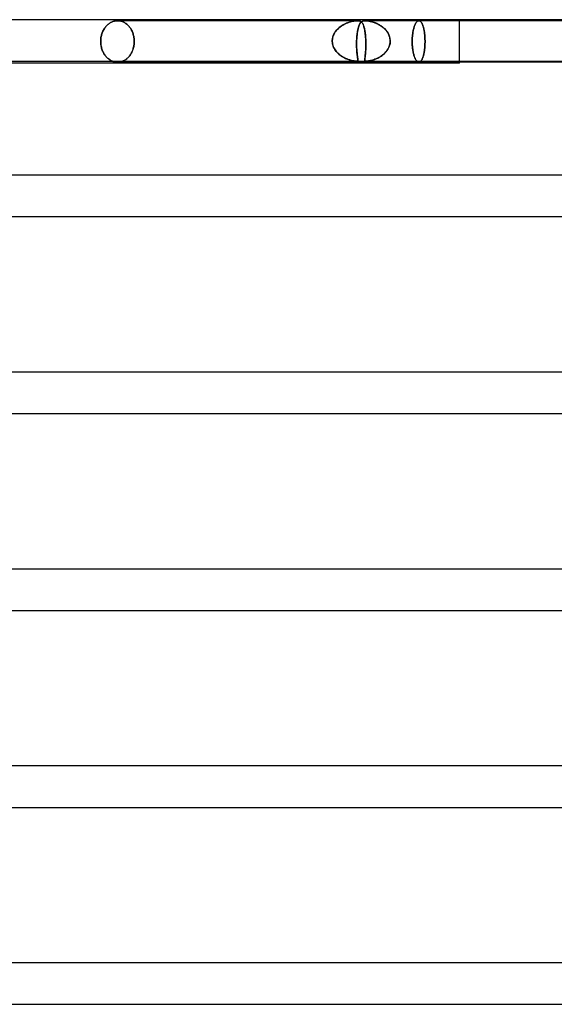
# Model space of a CAD drawing. Header units: millimetres. Extents: x -630 to 630, y -2 to 380.
# Tile 68 of 109: x 38 to 89, y 285 to 380. Entities that reach past the tile are written whole.
import ezdxf

# ---------------------------------------------------------------- set-up
doc = ezdxf.new("R2010")
doc.units = ezdxf.units.MM
doc.layers.add('HIDDEN', color=7, linetype='Continuous')
doc.layers.add('THICK', color=7, linetype='Continuous')

msp = doc.modelspace()

# ---------------------------------------------------------------- linework, layer by layer
at = {"layer": 'HIDDEN'}
for p, q in [((80, 375.9), (80, 380)), ((45.654, 378.986), (45.698, 379.065)), ((45.698, 379.065), (45.654, 378.986)), ((45.698, 379.065), (45.745, 379.141)), ((45.745, 379.141), (45.698, 379.065)), ((45.745, 379.141), (45.794, 379.213)), ((45.794, 379.213), (45.745, 379.141)), ((45.794, 379.213), (45.845, 379.281)), ((45.845, 379.281), (45.794, 379.213)), ((45.845, 379.281), (45.898, 379.346)), ((45.898, 379.346), (45.845, 379.281)), ((45.898, 379.346), (45.954, 379.409)), ((45.954, 379.409), (45.898, 379.346)), ((45.954, 379.409), (46.013, 379.469)), ((46.013, 379.469), (45.954, 379.409)), ((46.013, 379.469), (46.075, 379.526)), ((46.075, 379.526), (46.013, 379.469)), ((46.075, 379.526), (46.14, 379.58)), ((46.14, 379.58), (46.075, 379.526)), ((46.14, 379.58), (46.207, 379.63)), ((46.207, 379.63), (46.14, 379.58)), ((46.207, 379.63), (46.276, 379.676)), ((46.276, 379.676), (46.207, 379.63)), ((46.276, 379.676), (46.347, 379.719)), ((46.347, 379.719), (46.276, 379.676)), ((46.347, 379.719), (46.42, 379.757)), ((46.42, 379.757), (46.347, 379.719)), ((46.42, 379.757), (46.494, 379.791)), ((46.494, 379.791), (46.42, 379.757)), ((46.494, 379.791), (46.569, 379.82)), ((46.569, 379.82), (46.494, 379.791)), ((46.569, 379.82), (46.645, 379.845)), ((46.645, 379.845), (46.569, 379.82)), ((46.645, 379.845), (46.721, 379.865)), ((46.721, 379.865), (46.645, 379.845)), ((46.721, 379.865), (46.797, 379.88)), ((46.797, 379.88), (46.721, 379.865)), ((46.797, 379.88), (46.873, 379.891)), ((46.873, 379.891), (46.797, 379.88)), ((46.873, 379.891), (46.948, 379.898)), ((46.948, 379.898), (46.873, 379.891)), ((46.948, 379.898), (47.023, 379.9)), ((47.023, 379.9), (46.948, 379.898)), ((47.023, 379.9), (47.097, 379.898)), ((47.097, 379.898), (47.023, 379.9)), ((70.167, 379.9), (47.023, 379.9)), ((47.097, 379.898), (47.172, 379.891)), ((47.172, 379.891), (47.097, 379.898)), ((47.172, 379.891), (47.248, 379.88)), ((47.248, 379.88), (47.172, 379.891)), ((47.248, 379.88), (47.324, 379.865)), ((47.324, 379.865), (47.248, 379.88)), ((47.324, 379.865), (47.4, 379.845)), ((47.4, 379.845), (47.324, 379.865)), ((47.4, 379.845), (47.475, 379.82)), ((47.475, 379.82), (47.4, 379.845)), ((47.475, 379.82), (47.549, 379.791)), ((47.549, 379.791), (47.475, 379.82)), ((47.549, 379.791), (47.622, 379.757)), ((47.622, 379.757), (47.549, 379.791)), ((47.622, 379.757), (47.693, 379.719)), ((47.693, 379.719), (47.622, 379.757)), ((47.693, 379.719), (47.763, 379.676)), ((47.763, 379.676), (47.693, 379.719)), ((47.763, 379.676), (47.831, 379.63)), ((47.831, 379.63), (47.763, 379.676)), ((47.831, 379.63), (47.897, 379.58)), ((47.897, 379.58), (47.831, 379.63)), ((47.897, 379.58), (47.96, 379.526)), ((47.96, 379.526), (47.897, 379.58)), ((47.96, 379.526), (48.021, 379.469)), ((48.021, 379.469), (47.96, 379.526)), ((48.021, 379.469), (48.079, 379.409)), ((48.079, 379.409), (48.021, 379.469)), ((48.079, 379.409), (48.133, 379.346)), ((48.133, 379.346), (48.079, 379.409)), ((48.133, 379.346), (48.185, 379.281)), ((48.185, 379.281), (48.133, 379.346)), ((48.185, 379.281), (48.235, 379.213)), ((48.235, 379.213), (48.185, 379.281)), ((48.235, 379.213), (48.283, 379.141)), ((48.283, 379.141), (48.235, 379.213)), ((48.283, 379.141), (48.328, 379.065)), ((48.328, 379.065), (48.283, 379.141)), ((48.328, 379.065), (48.371, 378.986)), ((48.371, 378.986), (48.328, 379.065)), ((68.22, 379.068), (68.138, 378.977)), ((68.15, 378.991), (68.255, 379.104)), ((68.307, 379.153), (68.22, 379.068)), ((68.255, 379.104), (68.368, 379.209)), ((68.399, 379.235), (68.307, 379.153)), ((68.368, 379.209), (68.487, 379.305)), ((68.495, 379.311), (68.399, 379.235)), ((68.487, 379.305), (68.609, 379.393)), ((68.594, 379.382), (68.495, 379.311)), ((68.695, 379.448), (68.594, 379.382)), ((68.609, 379.393), (68.735, 379.472)), ((68.797, 379.508), (68.695, 379.448)), ((68.735, 379.472), (68.861, 379.543)), ((68.901, 379.564), (68.797, 379.508)), ((68.861, 379.543), (68.989, 379.607)), ((69.004, 379.614), (68.901, 379.564)), ((68.989, 379.607), (69.115, 379.663)), ((69.106, 379.659), (69.004, 379.614)), ((69.208, 379.7), (69.106, 379.659)), ((69.115, 379.663), (69.24, 379.712)), ((69.307, 379.736), (69.208, 379.7)), ((69.24, 379.712), (69.362, 379.754)), ((69.405, 379.768), (69.307, 379.736)), ((69.362, 379.754), (69.481, 379.79)), ((69.501, 379.796), (69.405, 379.768)), ((69.481, 379.79), (69.595, 379.82)), ((69.594, 379.82), (69.501, 379.796)), ((69.685, 379.841), (69.594, 379.82)), ((69.595, 379.82), (69.703, 379.845)), ((69.772, 379.858), (69.685, 379.841)), ((69.703, 379.845), (69.804, 379.864)), ((69.851, 379.872), (69.772, 379.858)), ((69.804, 379.864), (69.891, 379.878)), ((69.92, 379.882), (69.851, 379.872)), ((69.891, 379.878), (69.964, 379.888)), ((69.98, 379.889), (69.92, 379.882)), ((69.964, 379.888), (70.026, 379.894)), ((70.032, 379.894), (69.98, 379.889)), ((70.026, 379.894), (70.077, 379.897)), ((70.078, 379.897), (70.032, 379.894)), ((70.077, 379.897), (70.124, 379.899)), ((70.123, 379.899), (70.078, 379.897)), ((70.166, 379.9), (70.123, 379.899)), ((70.124, 379.899), (70.168, 379.9)), ((70.208, 379.899), (70.166, 379.9)), ((70.168, 379.9), (70.209, 379.899)), ((70.192, 378.99), (70.206, 379.057)), ((70.225, 379.14), (70.195, 379.003)), ((70.206, 379.057), (70.22, 379.121)), ((70.247, 379.897), (70.208, 379.899)), ((70.209, 379.899), (70.246, 379.897)), ((70.22, 379.121), (70.235, 379.183)), ((70.257, 379.265), (70.225, 379.14)), ((70.235, 379.183), (70.251, 379.242)), ((70.246, 379.897), (70.281, 379.894)), ((70.286, 379.894), (70.247, 379.897)), ((70.251, 379.242), (70.267, 379.299)), ((70.292, 379.38), (70.257, 379.265)), ((70.267, 379.299), (70.283, 379.352)), ((70.281, 379.894), (70.316, 379.889)), ((70.283, 379.352), (70.3, 379.404)), ((70.326, 379.888), (70.286, 379.894)), ((70.329, 379.481), (70.292, 379.38)), ((70.3, 379.404), (70.318, 379.452)), ((70.316, 379.889), (70.353, 379.882)), ((70.318, 379.452), (70.337, 379.498)), ((70.369, 379.878), (70.326, 379.888)), ((70.368, 379.568), (70.329, 379.481)), ((70.337, 379.498), (70.356, 379.541)), ((70.353, 379.882), (70.39, 379.872)), ((70.356, 379.541), (70.375, 379.582)), ((70.409, 379.644), (70.368, 379.568)), ((70.413, 379.864), (70.369, 379.878)), ((70.375, 379.582), (70.396, 379.62)), ((70.39, 379.872), (70.427, 379.858)), ((70.396, 379.62), (70.416, 379.656)), ((70.452, 379.708), (70.409, 379.644)), ((70.457, 379.845), (70.413, 379.864)), ((70.416, 379.656), (70.438, 379.688)), ((70.427, 379.858), (70.464, 379.841)), ((70.438, 379.688), (70.459, 379.717)), ((70.497, 379.76), (70.452, 379.708)), ((70.499, 379.82), (70.457, 379.845)), ((70.459, 379.717), (70.481, 379.744)), ((70.464, 379.841), (70.499, 379.82)), ((70.481, 379.744), (70.504, 379.768)), ((70.545, 379.803), (70.497, 379.76)), ((70.499, 379.82), (70.531, 379.796)), ((70.538, 379.79), (70.499, 379.82)), ((70.504, 379.768), (70.527, 379.789)), ((70.527, 379.789), (70.551, 379.808)), ((70.531, 379.796), (70.562, 379.768)), ((70.575, 379.754), (70.538, 379.79)), ((70.597, 379.838), (70.545, 379.803)), ((70.551, 379.808), (70.576, 379.825)), ((70.562, 379.768), (70.591, 379.736)), ((70.61, 379.712), (70.575, 379.754)), ((70.576, 379.825), (70.604, 379.842)), ((70.591, 379.736), (70.618, 379.7)), ((70.655, 379.864), (70.597, 379.838)), ((70.604, 379.842), (70.637, 379.857)), ((70.643, 379.663), (70.61, 379.712)), ((70.618, 379.7), (70.645, 379.659)), ((70.637, 379.857), (70.676, 379.871)), ((70.675, 379.607), (70.643, 379.663)), ((70.645, 379.659), (70.671, 379.614)), ((70.716, 379.882), (70.655, 379.864)), ((70.671, 379.614), (70.696, 379.564)), ((70.706, 379.543), (70.675, 379.607)), ((70.676, 379.871), (70.722, 379.883)), ((70.696, 379.564), (70.721, 379.508)), ((70.735, 379.472), (70.706, 379.543)), ((70.776, 379.893), (70.716, 379.882)), ((70.721, 379.508), (70.744, 379.448)), ((70.722, 379.883), (70.775, 379.893)), ((70.763, 379.393), (70.735, 379.472)), ((70.744, 379.448), (70.766, 379.382)), ((70.79, 379.305), (70.763, 379.393)), ((70.766, 379.382), (70.788, 379.311)), ((70.775, 379.893), (70.835, 379.898)), ((70.835, 379.898), (70.776, 379.893)), ((70.788, 379.311), (70.809, 379.235)), ((70.815, 379.209), (70.79, 379.305)), ((70.809, 379.235), (70.829, 379.153)), ((70.84, 379.104), (70.815, 379.209)), ((70.829, 379.153), (70.847, 379.068)), ((70.901, 379.9), (70.835, 379.898)), ((70.835, 379.898), (70.901, 379.9)), ((70.862, 378.991), (70.84, 379.104)), ((70.847, 379.068), (70.865, 378.977)), ((70.974, 379.898), (70.901, 379.9)), ((70.901, 379.9), (70.974, 379.898)), ((93.678, 379.9), (70.901, 379.9)), ((71.054, 379.893), (70.974, 379.898)), ((70.974, 379.898), (71.052, 379.893)), ((71.052, 379.893), (71.148, 379.882)), ((71.137, 379.883), (71.054, 379.893)), ((71.22, 379.871), (71.137, 379.883)), ((71.148, 379.882), (71.265, 379.864)), ((71.302, 379.857), (71.22, 379.871)), ((71.265, 379.864), (71.398, 379.838)), ((71.38, 379.842), (71.302, 379.857)), ((71.451, 379.825), (71.38, 379.842)), ((71.398, 379.838), (71.539, 379.803)), ((71.519, 379.808), (71.451, 379.825)), ((71.589, 379.789), (71.519, 379.808)), ((71.539, 379.803), (71.685, 379.76)), ((71.662, 379.768), (71.589, 379.789)), ((71.736, 379.744), (71.662, 379.768)), ((71.685, 379.76), (71.837, 379.708)), ((71.811, 379.717), (71.736, 379.744)), ((71.888, 379.688), (71.811, 379.717)), ((71.837, 379.708), (71.993, 379.644)), ((71.967, 379.656), (71.888, 379.688)), ((72.046, 379.62), (71.967, 379.656)), ((71.993, 379.644), (72.153, 379.568)), ((72.126, 379.582), (72.046, 379.62)), ((72.205, 379.541), (72.126, 379.582)), ((72.153, 379.568), (72.312, 379.481)), ((72.282, 379.498), (72.205, 379.541)), ((72.359, 379.452), (72.282, 379.498)), ((72.312, 379.481), (72.47, 379.38)), ((72.434, 379.404), (72.359, 379.452)), ((72.508, 379.352), (72.434, 379.404)), ((72.47, 379.38), (72.622, 379.265)), ((72.58, 379.299), (72.508, 379.352)), ((72.65, 379.242), (72.58, 379.299)), ((72.622, 379.265), (72.764, 379.14)), ((72.717, 379.183), (72.65, 379.242)), ((72.783, 379.121), (72.717, 379.183)), ((72.764, 379.14), (72.894, 379.003)), ((72.846, 379.057), (72.783, 379.121)), ((72.906, 378.99), (72.846, 379.057)), ((75.549, 378.986), (75.566, 379.065)), ((75.566, 379.065), (75.549, 378.986)), ((75.566, 379.065), (75.585, 379.141)), ((75.585, 379.141), (75.566, 379.065)), ((75.585, 379.141), (75.605, 379.213)), ((75.605, 379.213), (75.585, 379.141)), ((75.605, 379.213), (75.625, 379.281)), ((75.625, 379.281), (75.605, 379.213)), ((75.625, 379.281), (75.646, 379.346)), ((75.646, 379.346), (75.625, 379.281)), ((75.646, 379.346), (75.669, 379.409)), ((75.669, 379.409), (75.646, 379.346)), ((75.669, 379.409), (75.692, 379.469)), ((75.692, 379.469), (75.669, 379.409)), ((75.692, 379.469), (75.716, 379.526)), ((75.716, 379.526), (75.692, 379.469)), ((75.716, 379.526), (75.742, 379.58)), ((75.742, 379.58), (75.716, 379.526)), ((75.742, 379.58), (75.768, 379.63)), ((75.768, 379.63), (75.742, 379.58)), ((75.768, 379.63), (75.795, 379.676)), ((75.795, 379.676), (75.768, 379.63)), ((75.795, 379.676), (75.823, 379.719)), ((75.823, 379.719), (75.795, 379.676)), ((75.823, 379.719), (75.852, 379.757)), ((75.852, 379.757), (75.823, 379.719)), ((75.852, 379.757), (75.88, 379.791)), ((75.88, 379.791), (75.852, 379.757)), ((75.88, 379.791), (75.91, 379.82)), ((75.91, 379.82), (75.88, 379.791)), ((75.91, 379.82), (75.939, 379.845)), ((75.939, 379.845), (75.91, 379.82)), ((75.939, 379.845), (75.968, 379.865)), ((75.968, 379.865), (75.939, 379.845)), ((75.968, 379.865), (75.998, 379.88)), ((75.998, 379.88), (75.968, 379.865)), ((75.998, 379.88), (76.027, 379.891)), ((76.027, 379.891), (75.998, 379.88)), ((76.027, 379.891), (76.056, 379.898)), ((76.056, 379.898), (76.027, 379.891)), ((76.056, 379.898), (76.085, 379.9)), ((76.085, 379.9), (76.056, 379.898)), ((76.085, 379.9), (76.113, 379.898)), ((76.113, 379.898), (76.085, 379.9)), ((76.113, 379.898), (76.142, 379.891)), ((76.142, 379.891), (76.113, 379.898)), ((76.142, 379.891), (76.17, 379.88)), ((76.17, 379.88), (76.142, 379.891)), ((76.17, 379.88), (76.199, 379.865)), ((76.199, 379.865), (76.17, 379.88)), ((76.199, 379.865), (76.227, 379.845)), ((76.227, 379.845), (76.199, 379.865)), ((76.227, 379.845), (76.256, 379.82)), ((76.256, 379.82), (76.227, 379.845)), ((76.256, 379.82), (76.283, 379.791)), ((76.283, 379.791), (76.256, 379.82)), ((76.283, 379.791), (76.311, 379.757)), ((76.311, 379.757), (76.283, 379.791)), ((76.311, 379.757), (76.338, 379.719)), ((76.338, 379.719), (76.311, 379.757)), ((76.338, 379.719), (76.364, 379.676)), ((76.364, 379.676), (76.338, 379.719)), ((76.364, 379.676), (76.389, 379.63)), ((76.389, 379.63), (76.364, 379.676)), ((76.389, 379.63), (76.413, 379.58)), ((76.413, 379.58), (76.389, 379.63)), ((76.413, 379.58), (76.436, 379.526)), ((76.436, 379.526), (76.413, 379.58)), ((76.436, 379.526), (76.459, 379.469)), ((76.459, 379.469), (76.436, 379.526)), ((76.459, 379.469), (76.48, 379.409)), ((76.48, 379.409), (76.459, 379.469)), ((76.48, 379.409), (76.5, 379.346)), ((76.5, 379.346), (76.48, 379.409)), ((76.5, 379.346), (76.519, 379.281)), ((76.519, 379.281), (76.5, 379.346)), ((76.519, 379.281), (76.537, 379.213)), ((76.537, 379.213), (76.519, 379.281)), ((76.537, 379.213), (76.555, 379.141)), ((76.555, 379.141), (76.537, 379.213)), ((76.555, 379.141), (76.571, 379.065)), ((76.571, 379.065), (76.555, 379.141)), ((76.571, 379.065), (76.587, 378.986)), ((76.587, 378.986), (76.571, 379.065)), ((45.397, 378.085), (45.406, 378.179)), ((45.406, 378.179), (45.397, 378.085)), ((45.406, 378.179), (45.419, 378.273)), ((45.419, 378.273), (45.406, 378.179)), ((45.419, 378.273), (45.436, 378.367)), ((45.436, 378.367), (45.419, 378.273)), ((45.436, 378.367), (45.456, 378.46)), ((45.456, 378.46), (45.436, 378.367)), ((45.456, 378.46), (45.48, 378.552)), ((45.48, 378.552), (45.456, 378.46)), ((45.48, 378.552), (45.508, 378.643)), ((45.508, 378.643), (45.48, 378.552)), ((45.508, 378.643), (45.539, 378.732)), ((45.539, 378.732), (45.508, 378.643)), ((45.539, 378.732), (45.574, 378.819)), ((45.574, 378.819), (45.539, 378.732)), ((45.574, 378.819), (45.612, 378.904)), ((45.612, 378.904), (45.574, 378.819)), ((45.612, 378.904), (45.654, 378.986)), ((45.654, 378.986), (45.612, 378.904)), ((48.371, 378.986), (48.411, 378.904)), ((48.411, 378.904), (48.371, 378.986)), ((48.411, 378.904), (48.448, 378.819)), ((48.448, 378.819), (48.411, 378.904)), ((48.448, 378.819), (48.482, 378.732)), ((48.482, 378.732), (48.448, 378.819)), ((48.482, 378.732), (48.512, 378.643)), ((48.512, 378.643), (48.482, 378.732)), ((48.512, 378.643), (48.539, 378.552)), ((48.539, 378.552), (48.512, 378.643)), ((48.539, 378.552), (48.563, 378.46)), ((48.563, 378.46), (48.539, 378.552)), ((48.563, 378.46), (48.582, 378.367)), ((48.582, 378.367), (48.563, 378.46)), ((48.582, 378.367), (48.598, 378.273)), ((48.598, 378.273), (48.582, 378.367)), ((48.598, 378.273), (48.611, 378.179)), ((48.611, 378.179), (48.598, 378.273)), ((48.611, 378.179), (48.619, 378.085)), ((48.619, 378.085), (48.611, 378.179)), ((67.733, 378), (67.748, 378.158)), ((67.742, 378.118), (67.733, 378)), ((67.762, 378.235), (67.742, 378.118)), ((67.748, 378.158), (67.78, 378.312)), ((67.791, 378.35), (67.762, 378.235)), ((67.78, 378.312), (67.828, 378.461)), ((67.829, 378.462), (67.791, 378.35)), ((67.828, 378.461), (67.89, 378.604)), ((67.875, 378.572), (67.829, 378.462)), ((67.93, 378.68), (67.875, 378.572)), ((67.89, 378.604), (67.966, 378.741)), ((67.993, 378.783), (67.93, 378.68)), ((67.966, 378.741), (68.053, 378.87)), ((68.062, 378.882), (67.993, 378.783)), ((68.053, 378.87), (68.15, 378.991)), ((68.138, 378.977), (68.062, 378.882)), ((70.094, 378.181), (70.084, 378)), ((70.088, 378.092), (70.094, 378.183)), ((70.107, 378.36), (70.094, 378.181)), ((70.094, 378.183), (70.1, 378.272)), ((70.1, 378.272), (70.107, 378.361)), ((70.124, 378.533), (70.107, 378.36)), ((70.107, 378.361), (70.115, 378.447)), ((70.115, 378.447), (70.124, 378.532)), ((70.144, 378.699), (70.124, 378.533)), ((70.124, 378.532), (70.133, 378.615)), ((70.133, 378.615), (70.144, 378.695)), ((70.168, 378.856), (70.144, 378.699)), ((70.144, 378.695), (70.155, 378.773)), ((70.155, 378.773), (70.167, 378.848)), ((70.167, 378.848), (70.179, 378.92)), ((70.195, 379.003), (70.168, 378.856)), ((70.179, 378.92), (70.192, 378.99)), ((70.883, 378.87), (70.862, 378.991)), ((70.865, 378.977), (70.881, 378.882)), ((70.881, 378.882), (70.896, 378.783)), ((70.902, 378.741), (70.883, 378.87)), ((70.896, 378.783), (70.91, 378.68)), ((70.919, 378.604), (70.902, 378.741)), ((70.91, 378.68), (70.923, 378.572)), ((70.934, 378.461), (70.919, 378.604)), ((70.923, 378.572), (70.934, 378.462)), ((70.934, 378.462), (70.944, 378.35)), ((70.947, 378.312), (70.934, 378.461)), ((70.944, 378.35), (70.952, 378.235)), ((70.957, 378.158), (70.947, 378.312)), ((70.952, 378.235), (70.959, 378.118)), ((70.965, 378), (70.957, 378.158)), ((70.959, 378.118), (70.965, 378)), ((72.894, 379.003), (73.01, 378.856)), ((72.963, 378.92), (72.906, 378.99)), ((73.016, 378.848), (72.963, 378.92)), ((73.01, 378.856), (73.111, 378.699)), ((73.067, 378.773), (73.016, 378.848)), ((73.113, 378.695), (73.067, 378.773)), ((73.111, 378.699), (73.194, 378.533)), ((73.156, 378.615), (73.113, 378.695)), ((73.194, 378.532), (73.156, 378.615)), ((73.194, 378.533), (73.256, 378.36)), ((73.227, 378.447), (73.194, 378.532)), ((73.256, 378.361), (73.227, 378.447)), ((73.279, 378.272), (73.256, 378.361)), ((73.256, 378.36), (73.297, 378.181)), ((73.297, 378.183), (73.279, 378.272)), ((73.31, 378.092), (73.297, 378.183)), ((73.297, 378.181), (73.316, 378)), ((75.446, 378.085), (75.449, 378.179)), ((75.449, 378.179), (75.446, 378.085)), ((75.449, 378.179), (75.454, 378.273)), ((75.454, 378.273), (75.449, 378.179)), ((75.454, 378.273), (75.461, 378.367)), ((75.461, 378.367), (75.454, 378.273)), ((75.461, 378.367), (75.469, 378.46)), ((75.469, 378.46), (75.461, 378.367)), ((75.469, 378.46), (75.479, 378.552)), ((75.479, 378.552), (75.469, 378.46)), ((75.479, 378.552), (75.49, 378.643)), ((75.49, 378.643), (75.479, 378.552)), ((75.49, 378.643), (75.503, 378.732)), ((75.503, 378.732), (75.49, 378.643)), ((75.503, 378.732), (75.517, 378.819)), ((75.517, 378.819), (75.503, 378.732)), ((75.517, 378.819), (75.532, 378.904)), ((75.532, 378.904), (75.517, 378.819)), ((75.532, 378.904), (75.549, 378.986)), ((75.549, 378.986), (75.532, 378.904)), ((76.587, 378.986), (76.601, 378.904)), ((76.601, 378.904), (76.587, 378.986)), ((76.601, 378.904), (76.615, 378.819)), ((76.615, 378.819), (76.601, 378.904)), ((76.615, 378.819), (76.627, 378.732)), ((76.627, 378.732), (76.615, 378.819)), ((76.627, 378.732), (76.638, 378.643)), ((76.638, 378.643), (76.627, 378.732)), ((76.638, 378.643), (76.648, 378.552)), ((76.648, 378.552), (76.638, 378.643)), ((76.648, 378.552), (76.656, 378.46)), ((76.656, 378.46), (76.648, 378.552)), ((76.656, 378.46), (76.663, 378.367)), ((76.663, 378.367), (76.656, 378.46)), ((76.663, 378.367), (76.669, 378.273)), ((76.669, 378.273), (76.663, 378.367)), ((76.669, 378.273), (76.673, 378.179)), ((76.673, 378.179), (76.669, 378.273)), ((76.673, 378.179), (76.676, 378.085)), ((76.676, 378.085), (76.673, 378.179)), ((45.39, 377.9), (45.392, 377.992)), ((45.392, 377.992), (45.39, 377.9)), ((45.392, 377.807), (45.39, 377.9)), ((45.39, 377.9), (45.392, 377.808)), ((45.392, 377.992), (45.397, 378.085)), ((45.397, 378.085), (45.392, 377.992)), ((45.392, 377.808), (45.397, 377.715)), ((45.397, 377.713), (45.392, 377.807)), ((45.397, 377.715), (45.406, 377.621)), ((45.407, 377.618), (45.397, 377.713)), ((45.406, 377.621), (45.419, 377.527)), ((45.42, 377.523), (45.407, 377.618)), ((45.419, 377.527), (45.436, 377.433)), ((45.437, 377.428), (45.42, 377.523)), ((45.436, 377.433), (45.456, 377.34)), ((45.458, 377.334), (45.437, 377.428)), ((45.456, 377.34), (45.48, 377.248)), ((45.482, 377.241), (45.458, 377.334)), ((45.48, 377.248), (45.508, 377.157)), ((45.511, 377.149), (45.482, 377.241)), ((45.508, 377.157), (45.539, 377.068)), ((48.482, 377.068), (48.512, 377.157)), ((48.534, 377.228), (48.505, 377.135)), ((48.512, 377.157), (48.539, 377.248)), ((48.559, 377.323), (48.534, 377.228)), ((48.539, 377.248), (48.563, 377.34)), ((48.579, 377.419), (48.559, 377.323)), ((48.563, 377.34), (48.582, 377.433)), ((48.597, 377.515), (48.579, 377.419)), ((48.582, 377.433), (48.598, 377.527)), ((48.61, 377.612), (48.597, 377.515)), ((48.598, 377.527), (48.611, 377.621)), ((48.619, 377.709), (48.61, 377.612)), ((48.611, 377.621), (48.619, 377.715)), ((48.619, 378.085), (48.624, 377.992)), ((48.624, 377.992), (48.619, 378.085)), ((48.619, 377.715), (48.624, 377.808)), ((48.624, 377.805), (48.619, 377.709)), ((48.624, 377.992), (48.626, 377.9)), ((48.626, 377.9), (48.624, 377.992)), ((48.626, 377.9), (48.624, 377.805)), ((48.624, 377.808), (48.626, 377.9)), ((67.732, 377.983), (67.733, 378)), ((67.733, 378), (67.732, 377.983)), ((67.732, 377.967), (67.732, 377.983)), ((67.732, 377.983), (67.732, 377.967)), ((67.732, 377.95), (67.732, 377.967)), ((67.732, 377.967), (67.732, 377.95)), ((67.732, 377.933), (67.732, 377.95)), ((67.732, 377.95), (67.732, 377.933)), ((67.732, 377.917), (67.732, 377.933)), ((67.732, 377.933), (67.732, 377.917)), ((67.732, 377.9), (67.732, 377.917)), ((67.732, 377.917), (67.732, 377.9)), ((67.74, 377.786), (67.732, 377.9)), ((67.732, 377.9), (67.741, 377.775)), ((67.757, 377.673), (67.74, 377.786)), ((67.741, 377.775), (67.761, 377.652)), ((67.783, 377.56), (67.757, 377.673)), ((67.761, 377.652), (67.792, 377.531)), ((67.818, 377.45), (67.783, 377.56)), ((67.792, 377.531), (67.832, 377.413)), ((67.861, 377.343), (67.818, 377.45)), ((67.832, 377.413), (67.881, 377.299)), ((67.911, 377.238), (67.861, 377.343)), ((67.881, 377.299), (67.938, 377.19)), ((67.969, 377.137), (67.911, 377.238)), ((67.938, 377.19), (68.002, 377.086)), ((70.081, 377.9), (70.077, 377.743)), ((70.077, 377.658), (70.078, 377.778)), ((70.077, 377.743), (70.077, 377.588)), ((70.077, 377.54), (70.077, 377.658)), ((70.077, 377.588), (70.079, 377.437)), ((70.079, 377.423), (70.077, 377.54)), ((70.078, 377.778), (70.081, 377.9)), ((70.079, 377.437), (70.083, 377.294)), ((70.083, 377.31), (70.079, 377.423)), ((70.082, 377.933), (70.081, 377.917)), ((70.081, 377.917), (70.082, 377.933)), ((70.081, 377.917), (70.081, 377.9)), ((70.081, 377.9), (70.081, 377.917)), ((70.083, 377.967), (70.082, 377.95)), ((70.082, 377.95), (70.083, 377.967)), ((70.082, 377.95), (70.082, 377.933)), ((70.082, 377.933), (70.082, 377.95)), ((70.084, 377.983), (70.083, 377.967)), ((70.083, 377.967), (70.084, 377.983)), ((70.087, 377.201), (70.083, 377.31)), ((70.083, 377.294), (70.09, 377.157)), ((70.084, 378), (70.088, 378.092)), ((70.084, 378), (70.084, 377.983)), ((70.084, 377.983), (70.084, 378)), ((70.093, 377.095), (70.087, 377.201)), ((70.09, 377.157), (70.098, 377.027)), ((70.963, 377.19), (70.958, 377.086)), ((70.961, 377.137), (70.965, 377.238)), ((70.967, 377.299), (70.963, 377.19)), ((70.965, 378), (70.965, 377.983)), ((70.965, 377.983), (70.965, 378)), ((70.965, 377.983), (70.966, 377.967)), ((70.966, 377.967), (70.965, 377.983)), ((70.965, 377.238), (70.969, 377.343)), ((70.966, 377.967), (70.967, 377.95)), ((70.967, 377.95), (70.966, 377.967)), ((70.967, 377.95), (70.967, 377.933)), ((70.967, 377.933), (70.967, 377.95)), ((70.967, 377.933), (70.968, 377.917)), ((70.968, 377.917), (70.967, 377.933)), ((70.97, 377.413), (70.967, 377.299)), ((70.968, 377.917), (70.968, 377.9)), ((70.968, 377.9), (70.968, 377.917)), ((70.968, 377.9), (70.971, 377.775)), ((70.971, 377.786), (70.968, 377.9)), ((70.969, 377.343), (70.971, 377.45)), ((70.972, 377.531), (70.97, 377.413)), ((70.972, 377.673), (70.971, 377.786)), ((70.971, 377.775), (70.972, 377.652)), ((70.971, 377.45), (70.972, 377.56)), ((70.972, 377.56), (70.972, 377.673)), ((70.972, 377.652), (70.972, 377.531)), ((73.094, 377.157), (73.009, 377.027)), ((73.056, 377.095), (73.119, 377.201)), ((73.167, 377.294), (73.094, 377.157)), ((73.119, 377.201), (73.175, 377.31)), ((73.227, 377.437), (73.167, 377.294)), ((73.175, 377.31), (73.222, 377.423)), ((73.222, 377.423), (73.26, 377.54)), ((73.273, 377.588), (73.227, 377.437)), ((73.26, 377.54), (73.289, 377.658)), ((73.303, 377.743), (73.273, 377.588)), ((73.289, 377.658), (73.308, 377.778)), ((73.317, 377.9), (73.303, 377.743)), ((73.308, 377.778), (73.317, 377.9)), ((73.316, 378), (73.31, 378.092)), ((73.317, 377.983), (73.316, 378)), ((73.316, 378), (73.317, 377.983)), ((73.317, 377.967), (73.317, 377.983)), ((73.317, 377.983), (73.317, 377.967)), ((73.317, 377.95), (73.317, 377.967)), ((73.317, 377.967), (73.317, 377.95)), ((73.317, 377.933), (73.317, 377.95)), ((73.317, 377.95), (73.317, 377.933)), ((73.317, 377.917), (73.317, 377.933)), ((73.317, 377.933), (73.317, 377.917)), ((73.317, 377.9), (73.317, 377.917)), ((73.317, 377.917), (73.317, 377.9)), ((75.443, 377.992), (75.446, 378.085)), ((75.446, 378.085), (75.443, 377.992)), ((75.443, 377.9), (75.443, 377.992)), ((75.443, 377.992), (75.443, 377.9)), ((75.443, 377.805), (75.443, 377.9)), ((75.443, 377.9), (75.443, 377.808)), ((75.443, 377.808), (75.446, 377.715)), ((75.446, 377.709), (75.443, 377.805)), ((75.446, 377.715), (75.449, 377.621)), ((75.45, 377.612), (75.446, 377.709)), ((75.449, 377.621), (75.454, 377.527)), ((75.455, 377.515), (75.45, 377.612)), ((75.454, 377.527), (75.461, 377.433)), ((75.462, 377.419), (75.455, 377.515)), ((75.461, 377.433), (75.469, 377.34)), ((75.471, 377.323), (75.462, 377.419)), ((75.469, 377.34), (75.479, 377.248)), ((75.481, 377.228), (75.471, 377.323)), ((75.479, 377.248), (75.49, 377.157)), ((75.493, 377.135), (75.481, 377.228)), ((75.49, 377.157), (75.503, 377.068)), ((76.638, 377.157), (76.627, 377.068)), ((76.627, 377.068), (76.638, 377.157)), ((76.648, 377.248), (76.638, 377.157)), ((76.638, 377.157), (76.648, 377.248)), ((76.656, 377.34), (76.648, 377.248)), ((76.648, 377.248), (76.656, 377.34)), ((76.663, 377.433), (76.656, 377.34)), ((76.656, 377.34), (76.663, 377.433)), ((76.669, 377.527), (76.663, 377.433)), ((76.663, 377.433), (76.669, 377.527)), ((76.673, 377.621), (76.669, 377.527)), ((76.669, 377.527), (76.673, 377.621)), ((76.676, 377.715), (76.673, 377.621)), ((76.673, 377.621), (76.676, 377.715)), ((76.676, 378.085), (76.678, 377.992)), ((76.678, 377.992), (76.676, 378.085)), ((76.678, 377.808), (76.676, 377.715)), ((76.676, 377.715), (76.678, 377.808)), ((76.678, 377.992), (76.679, 377.9)), ((76.679, 377.9), (76.678, 377.992)), ((76.679, 377.9), (76.678, 377.808)), ((76.678, 377.808), (76.679, 377.9)), ((45.543, 377.059), (45.511, 377.149)), ((45.539, 377.068), (45.574, 376.981)), ((45.578, 376.971), (45.543, 377.059)), ((45.574, 376.981), (45.612, 376.896)), ((45.617, 376.886), (45.578, 376.971)), ((45.612, 376.896), (45.654, 376.814)), ((45.66, 376.803), (45.617, 376.886)), ((45.654, 376.814), (45.698, 376.735)), ((45.705, 376.723), (45.66, 376.803)), ((45.698, 376.735), (45.745, 376.659)), ((45.753, 376.647), (45.705, 376.723)), ((45.745, 376.659), (45.794, 376.587)), ((45.803, 376.575), (45.753, 376.647)), ((45.794, 376.587), (45.845, 376.519)), ((45.855, 376.506), (45.803, 376.575)), ((45.845, 376.519), (45.898, 376.454)), ((45.909, 376.441), (45.855, 376.506)), ((45.898, 376.454), (45.954, 376.391)), ((45.966, 376.379), (45.909, 376.441)), ((45.954, 376.391), (46.013, 376.331)), ((46.027, 376.319), (45.966, 376.379)), ((46.013, 376.331), (46.075, 376.274)), ((46.09, 376.262), (46.027, 376.319)), ((46.075, 376.274), (46.14, 376.22)), ((46.156, 376.208), (46.09, 376.262)), ((46.14, 376.22), (46.207, 376.17)), ((46.224, 376.158), (46.156, 376.208)), ((47.831, 376.17), (47.897, 376.22)), ((47.921, 376.24), (47.854, 376.187)), ((47.897, 376.22), (47.96, 376.274)), ((47.985, 376.297), (47.921, 376.24)), ((47.96, 376.274), (48.021, 376.331)), ((48.047, 376.357), (47.985, 376.297)), ((48.021, 376.331), (48.079, 376.391)), ((48.105, 376.42), (48.047, 376.357)), ((48.079, 376.391), (48.133, 376.454)), ((48.16, 376.486), (48.105, 376.42)), ((48.133, 376.454), (48.185, 376.519)), ((48.212, 376.555), (48.16, 376.486)), ((48.185, 376.519), (48.235, 376.587)), ((48.262, 376.627), (48.212, 376.555)), ((48.235, 376.587), (48.283, 376.659)), ((48.31, 376.704), (48.262, 376.627)), ((48.283, 376.659), (48.328, 376.735)), ((48.355, 376.784), (48.31, 376.704)), ((48.328, 376.735), (48.371, 376.814)), ((48.398, 376.868), (48.355, 376.784)), ((48.371, 376.814), (48.411, 376.896)), ((48.437, 376.954), (48.398, 376.868)), ((48.411, 376.896), (48.448, 376.981)), ((48.473, 377.043), (48.437, 376.954)), ((48.448, 376.981), (48.482, 377.068)), ((48.505, 377.135), (48.473, 377.043)), ((68.034, 377.04), (67.969, 377.137)), ((68.002, 377.086), (68.074, 376.986)), ((68.105, 376.947), (68.034, 377.04)), ((68.074, 376.986), (68.151, 376.891)), ((68.181, 376.857), (68.105, 376.947)), ((68.151, 376.891), (68.234, 376.802)), ((68.263, 376.772), (68.181, 376.857)), ((68.234, 376.802), (68.321, 376.717)), ((68.349, 376.692), (68.263, 376.772)), ((68.321, 376.717), (68.412, 376.638)), ((68.44, 376.616), (68.349, 376.692)), ((68.412, 376.638), (68.507, 376.563)), ((68.534, 376.544), (68.44, 376.616)), ((68.507, 376.563), (68.605, 376.494)), ((68.632, 376.476), (68.534, 376.544)), ((68.605, 376.494), (68.705, 376.43)), ((68.732, 376.413), (68.632, 376.476)), ((68.705, 376.43), (68.804, 376.371)), ((68.834, 376.355), (68.732, 376.413)), ((68.804, 376.371), (68.904, 376.318)), ((68.935, 376.303), (68.834, 376.355)), ((68.904, 376.318), (69.002, 376.271)), ((69.036, 376.255), (68.935, 376.303)), ((69.002, 376.271), (69.1, 376.228)), ((69.136, 376.213), (69.036, 376.255)), ((69.1, 376.228), (69.195, 376.189)), ((69.233, 376.175), (69.136, 376.213)), ((70.1, 376.993), (70.093, 377.095)), ((70.098, 377.027), (70.107, 376.905)), ((70.108, 376.896), (70.1, 376.993)), ((70.107, 376.905), (70.118, 376.791)), ((70.116, 376.804), (70.108, 376.896)), ((70.125, 376.717), (70.116, 376.804)), ((70.118, 376.791), (70.129, 376.685)), ((70.135, 376.634), (70.125, 376.717)), ((70.129, 376.685), (70.14, 376.588)), ((70.144, 376.557), (70.135, 376.634)), ((70.14, 376.588), (70.152, 376.498)), ((70.153, 376.484), (70.144, 376.557)), ((70.152, 376.498), (70.163, 376.418)), ((70.163, 376.417), (70.153, 376.484)), ((70.163, 376.418), (70.173, 376.346)), ((70.171, 376.357), (70.163, 376.417)), ((70.179, 376.302), (70.171, 376.357)), ((70.173, 376.346), (70.182, 376.283)), ((70.186, 376.252), (70.179, 376.302)), ((70.182, 376.283), (70.189, 376.228)), ((70.191, 376.208), (70.186, 376.252)), ((70.189, 376.228), (70.193, 376.181)), ((70.194, 376.17), (70.191, 376.208)), ((70.869, 376.175), (70.872, 376.213)), ((70.874, 376.228), (70.87, 376.189)), ((70.872, 376.213), (70.877, 376.255)), ((70.878, 376.271), (70.874, 376.228)), ((70.877, 376.255), (70.882, 376.303)), ((70.884, 376.318), (70.878, 376.271)), ((70.882, 376.303), (70.889, 376.355)), ((70.891, 376.371), (70.884, 376.318)), ((70.889, 376.355), (70.896, 376.413)), ((70.898, 376.43), (70.891, 376.371)), ((70.896, 376.413), (70.904, 376.476)), ((70.906, 376.494), (70.898, 376.43)), ((70.904, 376.476), (70.912, 376.544)), ((70.914, 376.563), (70.906, 376.494)), ((70.912, 376.544), (70.92, 376.616)), ((70.923, 376.638), (70.914, 376.563)), ((70.92, 376.616), (70.928, 376.692)), ((70.931, 376.717), (70.923, 376.638)), ((70.928, 376.692), (70.936, 376.772)), ((70.938, 376.802), (70.931, 376.717)), ((70.936, 376.772), (70.943, 376.857)), ((70.946, 376.891), (70.938, 376.802)), ((70.943, 376.857), (70.95, 376.947)), ((70.952, 376.986), (70.946, 376.891)), ((70.95, 376.947), (70.956, 377.04)), ((70.958, 377.086), (70.952, 376.986)), ((70.956, 377.04), (70.961, 377.137)), ((71.817, 376.17), (71.917, 376.208)), ((71.965, 376.228), (71.846, 376.181)), ((71.917, 376.208), (72.02, 376.252)), ((72.087, 376.283), (71.965, 376.228)), ((72.02, 376.252), (72.124, 376.302)), ((72.211, 376.346), (72.087, 376.283)), ((72.124, 376.302), (72.229, 376.357)), ((72.336, 376.418), (72.211, 376.346)), ((72.229, 376.357), (72.335, 376.417)), ((72.335, 376.417), (72.439, 376.484)), ((72.46, 376.498), (72.336, 376.418)), ((72.439, 376.484), (72.542, 376.557)), ((72.582, 376.588), (72.46, 376.498)), ((72.542, 376.557), (72.64, 376.634)), ((72.699, 376.685), (72.582, 376.588)), ((72.64, 376.634), (72.734, 376.717)), ((72.811, 376.791), (72.699, 376.685)), ((72.734, 376.717), (72.823, 376.804)), ((72.914, 376.905), (72.811, 376.791)), ((72.823, 376.804), (72.907, 376.896)), ((72.907, 376.896), (72.984, 376.993)), ((73.009, 377.027), (72.914, 376.905)), ((72.984, 376.993), (73.056, 377.095)), ((75.507, 377.043), (75.493, 377.135)), ((75.503, 377.068), (75.517, 376.981)), ((75.522, 376.954), (75.507, 377.043)), ((75.517, 376.981), (75.532, 376.896)), ((75.538, 376.868), (75.522, 376.954)), ((75.532, 376.896), (75.549, 376.814)), ((75.555, 376.784), (75.538, 376.868)), ((75.549, 376.814), (75.566, 376.735)), ((75.574, 376.704), (75.555, 376.784)), ((75.566, 376.735), (75.585, 376.659)), ((75.594, 376.627), (75.574, 376.704)), ((75.585, 376.659), (75.605, 376.587)), ((75.614, 376.555), (75.594, 376.627)), ((75.605, 376.587), (75.625, 376.519)), ((75.636, 376.486), (75.614, 376.555)), ((75.625, 376.519), (75.646, 376.454)), ((75.658, 376.42), (75.636, 376.486)), ((75.646, 376.454), (75.669, 376.391)), ((75.682, 376.357), (75.658, 376.42)), ((75.669, 376.391), (75.692, 376.331)), ((75.706, 376.297), (75.682, 376.357)), ((75.692, 376.331), (75.716, 376.274)), ((75.732, 376.24), (75.706, 376.297)), ((75.716, 376.274), (75.742, 376.22)), ((75.759, 376.187), (75.732, 376.24)), ((75.742, 376.22), (75.768, 376.17)), ((76.413, 376.22), (76.389, 376.17)), ((76.389, 376.17), (76.413, 376.22)), ((76.436, 376.274), (76.413, 376.22)), ((76.413, 376.22), (76.436, 376.274)), ((76.459, 376.331), (76.436, 376.274)), ((76.436, 376.274), (76.459, 376.331)), ((76.48, 376.391), (76.459, 376.331)), ((76.459, 376.331), (76.48, 376.391)), ((76.5, 376.454), (76.48, 376.391)), ((76.48, 376.391), (76.5, 376.454)), ((76.519, 376.519), (76.5, 376.454)), ((76.5, 376.454), (76.519, 376.519)), ((76.537, 376.587), (76.519, 376.519)), ((76.519, 376.519), (76.537, 376.587)), ((76.555, 376.659), (76.537, 376.587)), ((76.537, 376.587), (76.555, 376.659)), ((76.571, 376.735), (76.555, 376.659)), ((76.555, 376.659), (76.571, 376.735)), ((76.587, 376.814), (76.571, 376.735)), ((76.571, 376.735), (76.587, 376.814)), ((76.601, 376.896), (76.587, 376.814)), ((76.587, 376.814), (76.601, 376.896)), ((76.615, 376.981), (76.601, 376.896)), ((76.601, 376.896), (76.615, 376.981)), ((76.627, 377.068), (76.615, 376.981)), ((76.615, 376.981), (76.627, 377.068)), ((46.207, 376.17), (46.276, 376.124)), ((46.295, 376.112), (46.224, 376.158)), ((46.276, 376.124), (46.347, 376.081)), ((46.367, 376.07), (46.295, 376.112)), ((46.347, 376.081), (46.42, 376.043)), ((46.441, 376.033), (46.367, 376.07)), ((46.42, 376.043), (46.494, 376.009)), ((46.516, 376), (46.441, 376.033)), ((46.494, 376.009), (46.569, 375.98)), ((46.569, 375.98), (46.645, 375.955)), ((46.645, 375.955), (46.721, 375.935)), ((46.721, 375.935), (46.797, 375.92)), ((46.797, 375.92), (46.873, 375.909)), ((46.873, 375.909), (46.948, 375.902)), ((46.948, 375.902), (47.023, 375.9)), ((47.1, 375.902), (47.023, 375.9)), ((47.023, 375.9), (47.097, 375.902)), ((47.097, 375.902), (47.172, 375.909)), ((47.177, 375.909), (47.1, 375.902)), ((47.172, 375.909), (47.248, 375.92)), ((47.255, 375.921), (47.177, 375.909)), ((47.248, 375.92), (47.324, 375.935)), ((47.333, 375.937), (47.255, 375.921)), ((47.324, 375.935), (47.4, 375.955)), ((47.411, 375.959), (47.333, 375.937)), ((47.4, 375.955), (47.475, 375.98)), ((47.489, 375.985), (47.411, 375.959)), ((47.475, 375.98), (47.549, 376.009)), ((47.565, 376.016), (47.489, 375.985)), ((47.549, 376.009), (47.622, 376.043)), ((47.64, 376.052), (47.565, 376.016)), ((47.622, 376.043), (47.693, 376.081)), ((47.713, 376.093), (47.64, 376.052)), ((47.693, 376.081), (47.763, 376.124)), ((47.785, 376.138), (47.713, 376.093)), ((47.763, 376.124), (47.831, 376.17)), ((47.854, 376.187), (47.785, 376.138)), ((69.195, 376.189), (69.287, 376.155)), ((69.327, 376.141), (69.233, 376.175)), ((69.287, 376.155), (69.376, 376.126)), ((69.418, 376.112), (69.327, 376.141)), ((69.376, 376.126), (69.461, 376.1)), ((69.505, 376.087), (69.418, 376.112)), ((69.461, 376.1), (69.542, 376.078)), ((69.59, 376.066), (69.505, 376.087)), ((69.542, 376.078), (69.623, 376.058)), ((69.675, 376.046), (69.59, 376.066)), ((69.623, 376.058), (69.704, 376.04)), ((69.759, 376.03), (69.675, 376.046)), ((69.704, 376.04), (69.782, 376.025)), ((69.839, 376.016), (69.759, 376.03)), ((69.782, 376.025), (69.856, 376.014)), ((69.912, 376.007), (69.839, 376.016)), ((69.856, 376.014), (69.922, 376.006)), ((69.974, 376.002), (69.912, 376.007)), ((69.922, 376.006), (69.98, 376.001)), ((70.027, 376), (69.974, 376.002)), ((69.98, 376.001), (70.028, 376)), ((70.072, 376.002), (70.027, 376)), ((70.028, 376), (70.069, 376.001)), ((70.069, 376.001), (70.103, 376.006)), ((70.11, 376.007), (70.072, 376.002)), ((70.103, 376.006), (70.132, 376.013)), ((70.141, 376.017), (70.11, 376.007)), ((70.132, 376.013), (70.155, 376.025)), ((70.165, 376.032), (70.141, 376.017)), ((70.155, 376.025), (70.172, 376.04)), ((70.181, 376.052), (70.165, 376.032)), ((70.172, 376.04), (70.184, 376.059)), ((70.19, 376.077), (70.181, 376.052)), ((70.184, 376.059), (70.191, 376.081)), ((70.195, 376.106), (70.19, 376.077)), ((70.191, 376.081), (70.195, 376.106)), ((70.193, 376.181), (70.196, 376.14)), ((70.196, 376.136), (70.194, 376.17)), ((70.196, 376.14), (70.195, 376.106)), ((70.195, 376.106), (70.196, 376.136)), ((70.868, 376.141), (70.869, 376.175)), ((70.869, 376.112), (70.868, 376.141)), ((70.87, 376.189), (70.869, 376.155)), ((70.869, 376.155), (70.869, 376.126)), ((70.869, 376.126), (70.871, 376.1)), ((70.873, 376.087), (70.869, 376.112)), ((70.871, 376.1), (70.875, 376.078)), ((70.879, 376.066), (70.873, 376.087)), ((70.875, 376.078), (70.882, 376.058)), ((70.889, 376.046), (70.879, 376.066)), ((70.882, 376.058), (70.894, 376.04)), ((70.905, 376.03), (70.889, 376.046)), ((70.894, 376.04), (70.91, 376.025)), ((70.927, 376.016), (70.905, 376.03)), ((70.91, 376.025), (70.933, 376.014)), ((70.956, 376.007), (70.927, 376.016)), ((70.933, 376.014), (70.962, 376.006)), ((70.993, 376.002), (70.956, 376.007)), ((70.962, 376.006), (70.997, 376.001)), ((71.038, 376), (70.993, 376.002)), ((70.997, 376.001), (71.039, 376)), ((71.091, 376.002), (71.038, 376)), ((71.039, 376), (71.086, 376.001)), ((71.086, 376.001), (71.142, 376.006)), ((71.156, 376.007), (71.091, 376.002)), ((71.142, 376.006), (71.207, 376.013)), ((71.233, 376.017), (71.156, 376.007)), ((71.207, 376.013), (71.282, 376.025)), ((71.322, 376.032), (71.233, 376.017)), ((71.282, 376.025), (71.363, 376.04)), ((71.418, 376.052), (71.322, 376.032)), ((71.363, 376.04), (71.448, 376.059)), ((71.519, 376.077), (71.418, 376.052)), ((71.448, 376.059), (71.537, 376.081)), ((71.624, 376.106), (71.519, 376.077)), ((71.537, 376.081), (71.627, 376.106)), ((71.732, 376.14), (71.624, 376.106)), ((71.627, 376.106), (71.72, 376.136)), ((71.72, 376.136), (71.817, 376.17)), ((71.846, 376.181), (71.732, 376.14)), ((75.787, 376.138), (75.759, 376.187)), ((75.768, 376.17), (75.795, 376.124)), ((75.815, 376.093), (75.787, 376.138)), ((75.795, 376.124), (75.823, 376.081)), ((75.845, 376.052), (75.815, 376.093)), ((75.823, 376.081), (75.852, 376.043)), ((75.874, 376.016), (75.845, 376.052)), ((75.852, 376.043), (75.88, 376.009)), ((75.904, 375.985), (75.874, 376.016)), ((75.88, 376.009), (75.91, 375.98)), ((75.934, 375.959), (75.904, 375.985)), ((75.91, 375.98), (75.939, 375.955)), ((75.965, 375.937), (75.934, 375.959)), ((75.939, 375.955), (75.968, 375.935)), ((75.995, 375.921), (75.965, 375.937)), ((75.968, 375.935), (75.998, 375.92)), ((76.025, 375.909), (75.995, 375.921)), ((75.998, 375.92), (76.027, 375.909)), ((76.055, 375.902), (76.025, 375.909)), ((76.027, 375.909), (76.056, 375.902)), ((76.085, 375.9), (76.055, 375.902)), ((76.056, 375.902), (76.085, 375.9)), ((76.113, 375.902), (76.085, 375.9)), ((76.085, 375.9), (76.113, 375.902)), ((76.142, 375.909), (76.113, 375.902)), ((76.113, 375.902), (76.142, 375.909)), ((76.17, 375.92), (76.142, 375.909)), ((76.142, 375.909), (76.17, 375.92)), ((76.199, 375.935), (76.17, 375.92)), ((76.17, 375.92), (76.199, 375.935)), ((76.227, 375.955), (76.199, 375.935)), ((76.199, 375.935), (76.227, 375.955)), ((76.256, 375.98), (76.227, 375.955)), ((76.227, 375.955), (76.256, 375.98)), ((76.283, 376.009), (76.256, 375.98)), ((76.256, 375.98), (76.283, 376.009)), ((76.311, 376.043), (76.283, 376.009)), ((76.283, 376.009), (76.311, 376.043)), ((76.338, 376.081), (76.311, 376.043)), ((76.311, 376.043), (76.338, 376.081)), ((76.364, 376.124), (76.338, 376.081)), ((76.338, 376.081), (76.364, 376.124)), ((76.389, 376.17), (76.364, 376.124)), ((76.364, 376.124), (76.389, 376.17))]:
    msp.add_line(p, q, dxfattribs=at)
at = {"layer": 'THICK'}
for p, q in [((398, 380), (0, 380)), ((2, 376), (232.318, 376)), ((80, 375.8), (2, 375.8)), ((46.6, 375.969), (46.516, 376)), ((46.685, 375.944), (46.6, 375.969)), ((46.77, 375.924), (46.685, 375.944)), ((46.855, 375.911), (46.77, 375.924)), ((46.94, 375.903), (46.855, 375.911)), ((47.023, 375.9), (46.94, 375.903)), ((231.862, 375.9), (47.023, 375.9)), ((80, 375.8), (80, 375.9)), ((407.75, 365), (0, 365)), ((1.723, 361), (238.273, 361)), ((418.5, 346), (0, 346)), ((1.778, 342), (244.547, 342)), ((429.25, 327), (0, 327)), ((1.826, 323), (250.827, 323)), ((440, 308), (0, 308)), ((1.867, 304), (257.113, 304)), ((450.75, 289), (0, 289)), ((1.902, 285), (263.403, 285))]:
    msp.add_line(p, q, dxfattribs=at)

doc.saveas('drawing.dxf')
